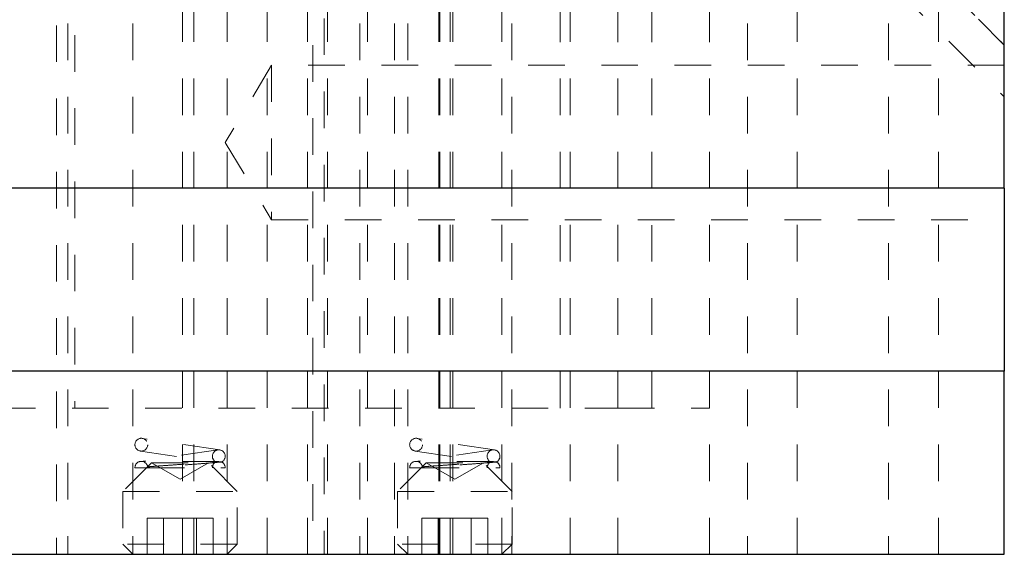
# Model space of a CAD drawing. Header units: inches. Extents: x 1880 to 2363, y -453 to -54.
# Tile 214 of 256: x 2044.49 to 2047.18, y -435.22 to -433.76. Entities that reach past the tile are written whole.
import ezdxf

# ---------------------------------------------------------------- set-up
doc = ezdxf.new("R2010")
doc.units = ezdxf.units.IN
doc.header["$LTSCALE"] = 0.5
doc.header["$MEASUREMENT"] = 0
doc.linetypes.add('HIDDEN', pattern=[0.225, 0.15, -0.075])
doc.layers.add('DSS-M-S', color=53, linetype='Continuous')
doc.layers.add('SVD-M-S', color=8, linetype='Continuous')

msp = doc.modelspace()

# ---------------------------------------------------------------- linework, layer by layer
at = {"layer": 'DSS-M-S', "linetype": 'HIDDEN', "lineweight": 18}
for p, q in [((2044.64439, -431.00262), (2044.64439, -434.82152)), ((2045.96919, -434.82152), (2045.96919, -431.00262)), ((2046.21919, -434.82152), (2046.21919, -431.00262)), ((2044.62554, -432.97113), (2044.62554, -435.22113)), ((2044.80329, -432.97113), (2044.80329, -435.22113)), ((2044.93804, -435.22113), (2044.93804, -432.97113)), ((2044.96929, -435.22113), (2044.96929, -432.97113)), ((2045.06029, -435.22113), (2045.06029, -432.97113)), ((2045.16975, -435.22113), (2045.16975, -432.97113)), ((2045.27975, -435.22113), (2045.27975, -432.97113)), ((2045.27975, -435.22113), (2045.27975, -432.97113)), ((2045.33383, -435.22113), (2045.33383, -432.97113)), ((2045.33383, -435.22113), (2045.33383, -432.97113)), ((2045.42242, -432.97113), (2045.42242, -435.22113)), ((2045.44383, -435.22113), (2045.44383, -432.97113)), ((2045.51729, -432.97113), (2045.51729, -435.22113)), ((2045.55329, -432.97113), (2045.55329, -435.22113)), ((2045.63804, -435.22113), (2045.63804, -432.97113)), ((2045.64117, -435.22113), (2045.64117, -432.97113)), ((2045.67629, -435.22113), (2045.67629, -432.97113)), ((2045.81029, -435.22113), (2045.81029, -432.97113)), ((2045.83729, -432.97113), (2045.83729, -435.22113)), ((2045.99629, -435.22113), (2045.99629, -432.97113)), ((2046.12667, -434.82152), (2046.12667, -432.97113)), ((2046.12667, -435.22113), (2046.12667, -432.97113)), ((2046.18179, -432.97113), (2047.18179, -433.97113)), ((2047.18179, -433.82971), (2046.32321, -432.97113)), ((2046.32321, -432.97113), (2047.18179, -433.82971)), ((2046.37667, -434.82152), (2046.37667, -432.97113)), ((2046.37667, -435.22113), (2046.37667, -432.97113)), ((2046.48079, -432.97113), (2046.48079, -435.22113)), ((2046.61679, -435.22113), (2046.61679, -432.97113)), ((2046.86579, -432.97113), (2046.86579, -435.22113)), ((2047.00179, -435.22113), (2047.00179, -432.97113)), ((2045.32554, -433.55693), (2045.32554, -435.22113)), ((2044.59429, -433.57609), (2044.59429, -435.22113)), ((2045.29429, -433.62988), (2045.29429, -435.22113)), ((2045.66929, -435.22113), (2045.66929, -433.62988)), ((2045.18179, -433.88518), (2045.05504, -434.09613)), ((2045.18179, -433.88518), (2045.18179, -434.30708)), ((2047.18179, -433.88518), (2045.18179, -433.88518)), ((2045.05504, -434.09613), (2045.18179, -434.30708)), ((2045.18179, -434.30708), (2047.18179, -434.30708)), ((2044.23691, -434.82152), (2046.12667, -434.82152)), ((2046.12667, -434.82152), (2046.37667, -434.82152))]:
    msp.add_line(p, q, dxfattribs=at)
at = {"layer": 'DSS-M-S', "linetype": 'Continuous', "lineweight": 25}
for p, q in [((2047.18179, -434.22113), (2047.18179, -432.97113)), ((2047.18179, -434.22113), (2034.68179, -434.22113)), ((2047.18179, -434.22113), (2047.18179, -434.72113)), ((2047.18179, -434.72113), (2034.68179, -434.72113)), ((2047.18179, -435.22113), (2047.18179, -434.72113)), ((2034.68179, -435.22113), (2047.18179, -435.22113))]:
    msp.add_line(p, q, dxfattribs=at)
at = {"layer": 'SVD-M-S', "linetype": 'HIDDEN', "lineweight": 18}
for p, q in [((2045.04012, -434.93582), (2044.82862, -434.90432)), ((2045.79012, -434.93582), (2045.57862, -434.90432)), ((2045.03496, -434.93582), (2044.82346, -434.96732)), ((2044.82346, -434.93894), (2045.01831, -434.96796)), ((2045.78496, -434.93582), (2045.57346, -434.96732)), ((2045.57346, -434.93894), (2045.76831, -434.96796)), ((2044.85379, -434.97113), (2044.77554, -435.04938)), ((2045.03747, -434.96713), (2044.82604, -434.96713)), ((2044.85379, -434.97113), (2045.00979, -434.97113)), ((2044.85379, -434.97113), (2044.93179, -435.01616)), ((2044.93179, -435.01616), (2045.00979, -434.97113)), ((2045.08804, -435.04938), (2045.00979, -434.97113)), ((2045.60379, -434.97113), (2045.52554, -435.04938)), ((2045.78747, -434.96713), (2045.57604, -434.96713)), ((2045.60379, -434.97113), (2045.75979, -434.97113)), ((2045.60379, -434.97113), (2045.68179, -435.01616)), ((2045.68179, -435.01616), (2045.75979, -434.97113)), ((2045.83804, -435.04938), (2045.75979, -434.97113)), ((2044.84354, -434.98463), (2045.05504, -434.98463)), ((2045.59354, -434.98463), (2045.80504, -434.98463)), ((2044.77554, -435.04938), (2045.08804, -435.04938)), ((2044.77554, -435.04938), (2044.77554, -435.19338)), ((2045.08804, -435.19338), (2045.08804, -435.04938)), ((2045.52554, -435.04938), (2045.83804, -435.04938)), ((2045.52554, -435.04938), (2045.52554, -435.19338)), ((2045.83804, -435.19338), (2045.83804, -435.04938)), ((2044.8867, -435.1227), (2044.84161, -435.1227)), ((2044.84161, -435.1227), (2044.84161, -435.22113)), ((2044.8867, -435.1227), (2044.8867, -435.22113)), ((2044.97688, -435.1227), (2044.8867, -435.1227)), ((2044.97688, -435.1227), (2044.97688, -435.22113)), ((2045.02197, -435.1227), (2044.97688, -435.1227)), ((2045.02197, -435.1227), (2045.02197, -435.22113)), ((2045.6367, -435.1227), (2045.59161, -435.1227)), ((2045.59161, -435.1227), (2045.59161, -435.22113)), ((2045.72688, -435.1227), (2045.6367, -435.1227)), ((2045.6367, -435.1227), (2045.6367, -435.22113)), ((2045.77197, -435.1227), (2045.72688, -435.1227)), ((2045.72688, -435.1227), (2045.72688, -435.22113)), ((2045.77197, -435.1227), (2045.77197, -435.22113)), ((2045.08804, -435.19338), (2044.77554, -435.19338)), ((2044.77554, -435.19338), (2044.80329, -435.22113)), ((2045.06029, -435.22113), (2045.08804, -435.19338)), ((2045.83804, -435.19338), (2045.52554, -435.19338)), ((2045.52554, -435.19338), (2045.55329, -435.22113)), ((2045.81029, -435.22113), (2045.83804, -435.19338))]:
    msp.add_line(p, q, dxfattribs=at)
for centre in [(2044.82604, -434.92163), (2045.57604, -434.92163)]:
    msp.add_circle(centre, 0.0175, dxfattribs=at)
for centre, start, end in [((2045.03754, -434.95313), 295.84193, 244.15807), ((2045.78754, -434.95313), 295.84193, 244.15807), ((2044.82604, -434.98463), 8.47114, 180), ((2045.03754, -434.98463), 114.56027, 180), ((2045.03754, -434.98463), 0, 64.19631), ((2045.57604, -434.98463), 8.47114, 180), ((2045.78754, -434.98463), 114.56027, 180), ((2045.78754, -434.98463), 0, 64.19631)]:
    msp.add_arc(centre, 0.0175, start, end, dxfattribs=at)
for points, knots in [([(2044.84335, -434.98205), (2044.84336, -434.98205), (2044.84338, -434.98205), (2044.84351, -434.98204), (2044.84369, -434.98203), (2044.84399, -434.98201), (2044.8444, -434.98198), (2044.84557, -434.98189), (2044.84941, -434.98161), (2044.86104, -434.98075), (2044.88386, -434.97909), (2044.91258, -434.97701), (2044.94435, -434.97474), (2044.97567, -434.97254), (2045.00283, -434.97067), (2045.02215, -434.96938), (2045.02938, -434.96892), (2045.02982, -434.96889), (2045.02991, -434.96888)], [0, 0, 0, 0, 0.0100153, 0.0195591, 0.0289511, 0.0333241, 0.0508223, 0.0608539, 0.1010594, 0.2060129, 0.3110997, 0.4179845, 0.5269216, 0.6376791, 0.7495124, 0.8609038, 0.9690179, 1, 1, 1, 1]), ([(2045.04517, -434.96888), (2045.04409, -434.96898), (2045.04191, -434.96917), (2045.02389, -434.9707), (2044.99596, -434.97296), (2044.95997, -434.97579), (2044.91989, -434.97888), (2044.88019, -434.98189), (2044.85562, -434.98373), (2044.84476, -434.98454), (2044.84354, -434.98463)], [0, 0, 0, 0, 0.1377584, 0.2766942, 0.4145494, 0.5532096, 0.6936504, 0.8364357, 0.9816803, 1, 1, 1, 1]), ([(2045.04517, -434.96888), (2045.0441, -434.96882), (2045.0422, -434.96872), (2045.03028, -434.96805), (2045.02069, -434.9675), (2045.01589, -434.96724), (2045.01447, -434.96717), (2045.01399, -434.96715), (2045.01359, -434.96714), (2045.01332, -434.96713), (2045.01311, -434.96713), (2045.01297, -434.96714), (2045.013, -434.96718), (2045.01482, -434.9674), (2045.02069, -434.96798), (2045.02813, -434.96871), (2045.02931, -434.96882), (2045.02991, -434.96888)], [0, 0, 0, 0, 0.2257023, 0.4042496, 0.4931466, 0.5153527, 0.5191338, 0.5229358, 0.5250771, 0.5272378, 0.5291333, 0.5319246, 0.5373757, 0.5588102, 0.6434775, 0.8183439, 1, 1, 1, 1]), ([(2045.59335, -434.98205), (2045.59336, -434.98205), (2045.59338, -434.98205), (2045.59351, -434.98204), (2045.59369, -434.98203), (2045.59399, -434.98201), (2045.5944, -434.98198), (2045.59557, -434.98189), (2045.59941, -434.98161), (2045.61104, -434.98075), (2045.63386, -434.97909), (2045.66258, -434.97701), (2045.69435, -434.97474), (2045.72567, -434.97254), (2045.75283, -434.97067), (2045.77215, -434.96938), (2045.77938, -434.96892), (2045.77982, -434.96889), (2045.77991, -434.96888)], [0, 0, 0, 0, 0.0100153, 0.0195591, 0.0289511, 0.0333241, 0.0508223, 0.0608539, 0.1010594, 0.2060129, 0.3110997, 0.4179845, 0.5269216, 0.6376791, 0.7495124, 0.8609038, 0.9690179, 1, 1, 1, 1]), ([(2045.79517, -434.96888), (2045.79409, -434.96898), (2045.79191, -434.96917), (2045.77389, -434.9707), (2045.74596, -434.97296), (2045.70997, -434.97579), (2045.66989, -434.97888), (2045.63019, -434.98189), (2045.60562, -434.98373), (2045.59476, -434.98454), (2045.59354, -434.98463)], [0, 0, 0, 0, 0.1377584, 0.2766942, 0.4145494, 0.5532096, 0.6936504, 0.8364357, 0.9816803, 1, 1, 1, 1]), ([(2045.79517, -434.96888), (2045.7941, -434.96882), (2045.7922, -434.96872), (2045.78028, -434.96805), (2045.77069, -434.9675), (2045.76589, -434.96724), (2045.76447, -434.96717), (2045.76399, -434.96715), (2045.76359, -434.96714), (2045.76332, -434.96713), (2045.76311, -434.96713), (2045.76297, -434.96714), (2045.763, -434.96718), (2045.76482, -434.9674), (2045.77069, -434.96798), (2045.77813, -434.96871), (2045.77931, -434.96882), (2045.77991, -434.96888)], [0, 0, 0, 0, 0.2257023, 0.4042496, 0.4931466, 0.5153527, 0.5191338, 0.5229358, 0.5250771, 0.5272378, 0.5291333, 0.5319246, 0.5373757, 0.5588102, 0.6434775, 0.8183439, 1, 1, 1, 1]), ([(2044.84354, -434.98463), (2044.83736, -434.98463), (2044.82271, -434.98463), (2044.81067, -434.98463), (2044.80917, -434.98463), (2044.80854, -434.98463)], [0, 0, 0, 0, 0.2983871, 0.7068158, 1, 1, 1, 1]), ([(2045.59354, -434.98463), (2045.58736, -434.98463), (2045.57271, -434.98463), (2045.56067, -434.98463), (2045.55917, -434.98463), (2045.55854, -434.98463)], [0, 0, 0, 0, 0.2983871, 0.7068158, 1, 1, 1, 1])]:
    msp.add_open_spline(points, degree=3, knots=knots, dxfattribs=at)

doc.saveas('drawing.dxf')
